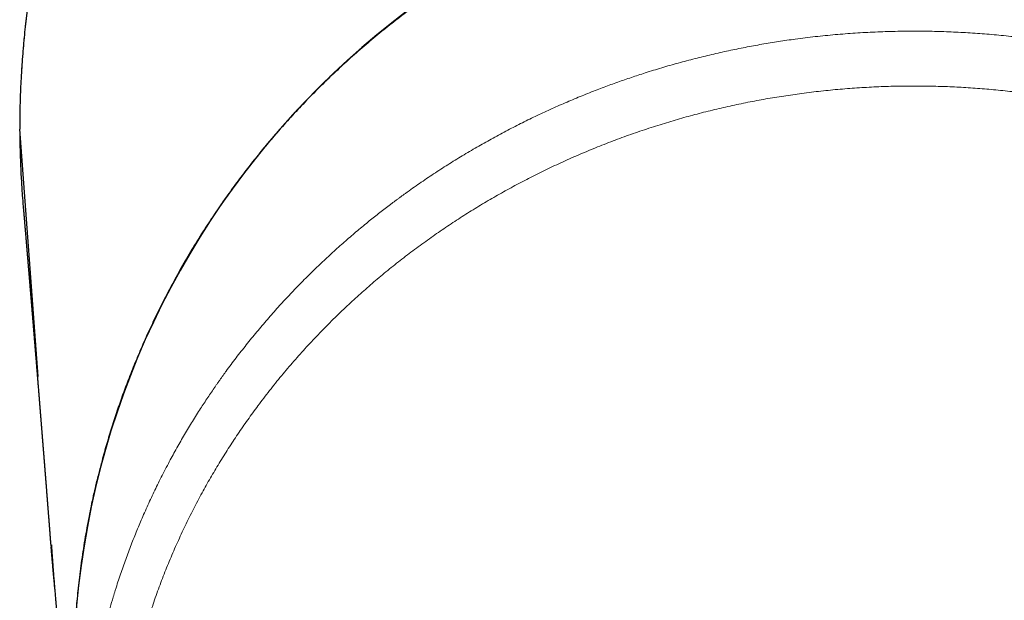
# Model space of a CAD drawing. Header units: millimetres. Extents: x 8 to 869, y 12 to 812.
# Tile 97 of 230: x 461 to 491, y 274 to 292. Entities that reach past the tile are written whole.
import ezdxf

# ---------------------------------------------------------------- set-up
doc = ezdxf.new("R2010")
doc.units = ezdxf.units.MM

msp = doc.modelspace()

# ---------------------------------------------------------------- linework, layer by layer
at = {"color": 7, "linetype": 'Continuous', "lineweight": 30}
for p, q in [((461.475, 288.595), (461.475, 288.595)), ((462.032, 281.161), (461.476, 288.595)), ((462.416, 276.072), (462.419, 276.036))]:
    msp.add_line(p, q, dxfattribs=at)
at = {"color": 252, "linetype": 'Continuous', "lineweight": 0}
msp.add_line((461.476, 288.595), (461.475, 288.595), dxfattribs=at)
at = {"color": 7, "linetype": 'Continuous', "lineweight": 30}
msp.add_arc((488.213, 272.068), 25.118, 96.9311, 183.3554, dxfattribs=at)
for points, knots in [([(515.297, 288.595), (515.297, 288.633), (515.298, 288.778), (515.295, 289.033), (515.288, 289.359), (515.278, 289.685), (515.263, 290.01), (515.245, 290.336), (515.224, 290.662), (515.198, 290.987), (515.169, 291.313), (515.136, 291.638), (515.1, 291.964), (515.059, 292.289), (515.015, 292.614), (514.968, 292.938), (514.916, 293.262), (514.861, 293.585), (514.803, 293.907), (514.74, 294.229), (514.674, 294.549), (514.604, 294.87), (514.531, 295.189), (514.454, 295.507), (514.373, 295.825), (514.289, 296.141), (514.201, 296.456), (514.11, 296.771), (514.015, 297.084), (513.917, 297.395), (513.815, 297.705), (513.71, 298.014), (513.601, 298.321), (513.489, 298.625), (513.373, 298.929), (513.255, 299.232), (513.132, 299.533), (513.006, 299.832), (512.877, 300.13), (512.745, 300.425), (512.61, 300.719), (512.471, 301.011), (512.329, 301.301), (512.183, 301.589), (512.035, 301.876), (511.883, 302.161), (511.728, 302.444), (511.569, 302.725), (511.407, 303.005), (511.242, 303.283), (511.074, 303.559), (510.902, 303.834), (510.726, 304.107), (510.548, 304.378), (510.367, 304.647), (510.183, 304.913), (509.996, 305.176), (509.806, 305.437), (509.613, 305.696), (509.417, 305.953), (509.218, 306.207), (509.017, 306.459), (508.813, 306.707), (508.607, 306.953), (508.399, 307.196), (508.188, 307.436), (507.974, 307.673), (507.757, 307.908), (507.538, 308.14), (507.316, 308.37), (507.092, 308.597), (506.865, 308.821), (506.636, 309.042), (506.403, 309.261), (506.169, 309.477), (505.931, 309.691), (505.692, 309.901), (505.45, 310.109), (505.206, 310.313), (504.96, 310.514), (504.711, 310.713), (504.46, 310.908), (504.208, 311.1), (503.952, 311.29), (503.695, 311.476), (503.437, 311.658), (503.176, 311.838), (502.913, 312.014), (502.648, 312.188), (502.38, 312.359), (502.111, 312.526), (501.839, 312.69), (501.567, 312.851), (501.293, 313.008), (501.018, 313.161), (500.741, 313.311), (500.462, 313.458), (500.181, 313.602), (499.899, 313.743), (499.615, 313.879), (499.331, 314.013), (499.045, 314.142), (498.758, 314.268), (498.47, 314.391), (498.18, 314.51), (497.889, 314.625), (497.597, 314.737), (497.304, 314.846), (497.01, 314.95), (496.714, 315.052), (496.416, 315.15), (496.118, 315.244), (495.818, 315.335), (495.517, 315.423), (495.214, 315.507), (494.91, 315.587), (494.606, 315.664), (494.302, 315.737), (493.998, 315.805), (493.693, 315.871), (493.386, 315.933), (493.078, 315.991), (492.77, 316.046), (492.461, 316.096), (492.153, 316.143), (491.845, 316.187), (491.537, 316.226), (491.228, 316.262), (490.919, 316.294), (490.608, 316.322), (490.297, 316.347), (489.986, 316.368), (489.675, 316.386), (489.364, 316.399), (489.053, 316.409), (488.742, 316.415), (488.43, 316.418), (488.119, 316.416), (487.807, 316.411), (487.495, 316.402), (487.184, 316.39), (486.873, 316.373), (486.562, 316.353), (486.251, 316.33), (485.94, 316.302), (485.629, 316.271), (485.318, 316.236), (485.008, 316.197), (484.699, 316.155), (484.391, 316.109), (484.083, 316.059), (483.776, 316.006), (483.469, 315.949), (483.162, 315.888), (482.857, 315.824), (482.552, 315.756), (482.249, 315.684), (481.947, 315.609), (481.646, 315.53), (481.345, 315.448), (481.044, 315.362), (480.744, 315.272), (480.446, 315.178), (480.148, 315.081), (479.852, 314.981), (479.556, 314.877), (479.262, 314.769), (478.968, 314.657), (478.676, 314.543), (478.386, 314.424), (478.097, 314.303), (477.809, 314.178), (477.522, 314.049), (477.237, 313.916), (476.952, 313.781), (476.67, 313.641), (476.389, 313.499), (476.109, 313.353), (475.832, 313.204), (475.556, 313.051), (475.282, 312.895), (475.009, 312.736), (474.738, 312.573), (474.469, 312.407), (474.202, 312.238), (473.937, 312.066), (473.674, 311.891), (473.414, 311.713), (473.155, 311.532), (472.899, 311.348), (472.645, 311.161), (472.392, 310.97), (472.142, 310.777), (471.894, 310.58), (471.648, 310.38), (471.403, 310.177), (471.161, 309.971), (470.921, 309.761), (470.682, 309.548), (470.446, 309.332), (470.212, 309.114), (469.982, 308.893), (469.755, 308.67), (469.529, 308.444), (469.306, 308.214), (469.085, 307.982), (468.867, 307.747), (468.651, 307.51), (468.439, 307.271), (468.23, 307.03), (468.025, 306.786), (467.821, 306.54), (467.62, 306.29), (467.421, 306.038), (467.225, 305.784), (467.032, 305.527), (466.842, 305.267), (466.655, 305.006), (466.471, 304.741), (466.289, 304.475), (466.111, 304.206), (465.935, 303.934), (465.762, 303.661), (465.593, 303.386), (465.426, 303.108), (465.263, 302.829), (465.103, 302.548), (464.947, 302.264), (464.793, 301.979), (464.642, 301.691), (464.495, 301.402), (464.351, 301.112), (464.211, 300.82), (464.074, 300.526), (463.94, 300.23), (463.81, 299.933), (463.683, 299.633), (463.559, 299.333), (463.439, 299.031), (463.323, 298.729), (463.21, 298.426), (463.101, 298.121), (462.994, 297.814), (462.891, 297.504), (462.791, 297.193), (462.695, 296.882), (462.603, 296.569), (462.514, 296.256), (462.429, 295.941), (462.347, 295.626), (462.269, 295.31), (462.195, 294.992), (462.124, 294.674), (462.057, 294.355), (461.994, 294.034), (461.934, 293.713), (461.877, 293.39), (461.825, 293.066), (461.775, 292.742), (461.73, 292.416), (461.688, 292.089), (461.65, 291.762), (461.615, 291.435), (461.585, 291.109), (461.558, 290.782), (461.535, 290.455), (461.515, 290.128), (461.5, 289.801), (461.488, 289.474), (461.48, 289.148), (461.475, 288.855), (461.475, 288.671), (461.475, 288.595)], [0, 0, 0, 0, 0.001292, 0.005086, 0.008875, 0.01267, 0.016464, 0.020258, 0.024054, 0.027851, 0.031651, 0.035454, 0.039262, 0.043074, 0.046891, 0.050706, 0.054517, 0.058327, 0.062136, 0.065945, 0.069754, 0.073564, 0.077375, 0.08119, 0.084996, 0.088801, 0.092608, 0.096414, 0.100219, 0.10402, 0.107817, 0.111609, 0.115394, 0.11917, 0.122943, 0.126731, 0.130512, 0.134288, 0.138058, 0.141824, 0.145586, 0.149345, 0.153102, 0.156857, 0.160612, 0.164367, 0.168122, 0.171879, 0.175637, 0.179398, 0.183163, 0.186932, 0.190705, 0.194485, 0.198257, 0.202007, 0.205762, 0.209521, 0.213279, 0.217036, 0.22079, 0.224537, 0.228276, 0.232005, 0.235721, 0.239444, 0.243163, 0.246878, 0.25059, 0.2543, 0.25801, 0.261718, 0.265427, 0.269136, 0.272847, 0.276562, 0.280273, 0.283979, 0.287681, 0.291381, 0.295078, 0.298774, 0.302469, 0.306164, 0.30986, 0.313538, 0.317212, 0.320896, 0.324585, 0.328278, 0.331971, 0.335661, 0.339344, 0.343018, 0.34668, 0.350326, 0.354007, 0.35768, 0.361346, 0.365006, 0.36866, 0.37231, 0.375955, 0.379597, 0.383236, 0.386874, 0.390511, 0.394147, 0.397784, 0.401422, 0.405062, 0.408704, 0.412349, 0.415999, 0.419653, 0.423313, 0.426974, 0.430585, 0.434209, 0.437844, 0.441484, 0.445128, 0.448771, 0.45241, 0.45604, 0.459659, 0.463263, 0.466869, 0.470501, 0.474129, 0.477755, 0.481378, 0.485, 0.488621, 0.492242, 0.495864, 0.499488, 0.503114, 0.50674, 0.510365, 0.513989, 0.517614, 0.521239, 0.524866, 0.528495, 0.532128, 0.535764, 0.539405, 0.543032, 0.546652, 0.550277, 0.553907, 0.557539, 0.561172, 0.564805, 0.568435, 0.57206, 0.57568, 0.579292, 0.582924, 0.586564, 0.590203, 0.593843, 0.597483, 0.601125, 0.604768, 0.608415, 0.612065, 0.61572, 0.619369, 0.623011, 0.626661, 0.630316, 0.633977, 0.63764, 0.641306, 0.644973, 0.648638, 0.652301, 0.655957, 0.659633, 0.663316, 0.666994, 0.670669, 0.674342, 0.678013, 0.681683, 0.685353, 0.689024, 0.692696, 0.696369, 0.700045, 0.703725, 0.707409, 0.711098, 0.714792, 0.718493, 0.722201, 0.725917, 0.729642, 0.733377, 0.737068, 0.740774, 0.74449, 0.748215, 0.751944, 0.755674, 0.759401, 0.763122, 0.766834, 0.770531, 0.774246, 0.77798, 0.781714, 0.785449, 0.789186, 0.792925, 0.796668, 0.800415, 0.804166, 0.807923, 0.811685, 0.815446, 0.819206, 0.822967, 0.826729, 0.830493, 0.83426, 0.838029, 0.841803, 0.845582, 0.849349, 0.85311, 0.856881, 0.860658, 0.864439, 0.868221, 0.872001, 0.875776, 0.879543, 0.8833, 0.887051, 0.890853, 0.894651, 0.898445, 0.902237, 0.906027, 0.909815, 0.913603, 0.917392, 0.921181, 0.924971, 0.928764, 0.932559, 0.936358, 0.940162, 0.943971, 0.947785, 0.951606, 0.955435, 0.959272, 0.963111, 0.966922, 0.970733, 0.974545, 0.978355, 0.982165, 0.985972, 0.989776, 0.993577, 0.997374, 1, 1, 1, 1]), ([(485.182, 297.003), (485.123, 296.996), (484.871, 296.966), (484.429, 296.899), (483.855, 296.803), (483.279, 296.692), (482.702, 296.568), (482.124, 296.428), (481.548, 296.275), (480.975, 296.109), (480.409, 295.93), (479.849, 295.738), (479.297, 295.535), (478.749, 295.319), (478.203, 295.088), (477.657, 294.843), (477.114, 294.583), (476.576, 294.31), (476.045, 294.024), (475.522, 293.727), (475.01, 293.419), (474.507, 293.1), (474.011, 292.77), (473.519, 292.424), (473.031, 292.064), (472.547, 291.689), (472.07, 291.3), (471.602, 290.899), (471.144, 290.487), (470.698, 290.065), (470.263, 289.634), (469.838, 289.19), (469.443, 288.758), (469.077, 288.339), (468.739, 287.935), (468.409, 287.522), (468.086, 287.102), (467.772, 286.674), (467.447, 286.211), (467.115, 285.714), (466.777, 285.179), (466.452, 284.634), (466.155, 284.108), (465.886, 283.601), (465.641, 283.116), (465.406, 282.624), (465.181, 282.126), (464.967, 281.622), (464.767, 281.121), (464.581, 280.624), (464.408, 280.132), (464.246, 279.636), (464.093, 279.134), (463.942, 278.597), (463.794, 278.022), (463.654, 277.41), (463.546, 276.878), (463.464, 276.429), (463.404, 276.069), (463.35, 275.719), (463.303, 275.376), (463.262, 275.042), (463.226, 274.718), (463.195, 274.404), (463.169, 274.102), (463.148, 273.811), (463.131, 273.533), (463.117, 273.254), (463.106, 272.977), (463.098, 272.703), (463.093, 272.443), (463.091, 272.2), (463.091, 271.971), (463.094, 271.758), (463.097, 271.56), (463.102, 271.377), (463.108, 271.21), (463.114, 271.058), (463.12, 270.921), (463.126, 270.8), (463.132, 270.694), (463.136, 270.628), (463.138, 270.598)], [0, 0, 0, 0, 0.0047, 0.019957, 0.035238, 0.050541, 0.066146, 0.081774, 0.097427, 0.113103, 0.128802, 0.144244, 0.159709, 0.175197, 0.190707, 0.206523, 0.222363, 0.238226, 0.254113, 0.270024, 0.285674, 0.301346, 0.317041, 0.33277, 0.348847, 0.364987, 0.381191, 0.397458, 0.413788, 0.429888, 0.44605, 0.462272, 0.478555, 0.49242, 0.506328, 0.52028, 0.534277, 0.548317, 0.562401, 0.579057, 0.595773, 0.612551, 0.62939, 0.643726, 0.658105, 0.672529, 0.686997, 0.701508, 0.716064, 0.729828, 0.743631, 0.757473, 0.771355, 0.785275, 0.801862, 0.818504, 0.835201, 0.845066, 0.854772, 0.864177, 0.873279, 0.882255, 0.890917, 0.899265, 0.907298, 0.915016, 0.92242, 0.92951, 0.937184, 0.944453, 0.951315, 0.957771, 0.963821, 0.969465, 0.974703, 0.979534, 0.98396, 0.98798, 0.991593, 0.994801, 0.997603, 1, 1, 1, 1]), ([(461.477, 288.509), (461.477, 288.452), (461.479, 288.294), (461.482, 288.088), (461.487, 287.939), (461.488, 287.892)], [0, 0, 0, 0, 0.274368, 0.769124, 1, 1, 1, 1]), ([(461.489, 287.892), (461.492, 287.795), (461.499, 287.534), (461.52, 287.107), (461.548, 286.663), (461.572, 286.385), (461.581, 286.272)], [0, 0, 0, 0, 0.1777676, 0.4834632, 0.7899519, 1, 1, 1, 1]), ([(461.58, 286.272), (461.58, 286.271), (461.581, 286.263), (461.583, 286.246), (461.584, 286.224), (461.586, 286.203), (461.588, 286.184), (461.589, 286.167), (461.591, 286.152), (461.592, 286.139), (461.593, 286.127), (461.594, 286.117), (461.594, 286.107), (461.595, 286.099), (461.596, 286.084), (461.598, 286.062), (461.601, 286.03), (461.603, 286.002), (461.605, 285.978), (461.607, 285.959), (461.609, 285.938), (461.611, 285.915), (461.613, 285.891), (461.615, 285.863), (461.618, 285.833), (461.62, 285.801), (461.623, 285.768), (461.626, 285.736), (461.629, 285.704), (461.631, 285.674), (461.633, 285.646), (461.636, 285.619), (461.638, 285.592), (461.64, 285.563), (461.643, 285.533), (461.646, 285.501), (461.649, 285.465), (461.652, 285.427), (461.655, 285.388), (461.658, 285.353), (461.661, 285.321), (461.663, 285.293), (461.666, 285.265), (461.668, 285.235), (461.671, 285.205), (461.673, 285.173), (461.676, 285.141), (461.679, 285.109), (461.682, 285.076), (461.684, 285.041), (461.687, 285.005), (461.691, 284.968), (461.693, 284.935), (461.696, 284.908), (461.697, 284.887), (461.699, 284.866), (461.701, 284.847), (461.702, 284.829), (461.704, 284.811), (461.705, 284.793), (461.707, 284.776), (461.708, 284.76), (461.71, 284.743), (461.711, 284.723), (461.713, 284.701), (461.715, 284.679), (461.717, 284.656), (461.719, 284.633), (461.721, 284.609), (461.723, 284.584), (461.725, 284.557), (461.727, 284.529), (461.73, 284.5), (461.732, 284.47), (461.735, 284.44), (461.737, 284.413), (461.739, 284.389), (461.741, 284.369), (461.742, 284.351), (461.744, 284.334), (461.745, 284.32), (461.746, 284.307), (461.747, 284.295), (461.748, 284.283), (461.749, 284.27), (461.751, 284.254), (461.752, 284.236), (461.754, 284.215), (461.756, 284.193), (461.757, 284.171), (461.759, 284.147), (461.762, 284.12), (461.764, 284.091), (461.767, 284.062), (461.769, 284.036), (461.771, 284.012), (461.773, 283.989), (461.775, 283.966), (461.776, 283.945), (461.779, 283.917), (461.782, 283.882), (461.785, 283.84), (461.789, 283.797), (461.792, 283.753), (461.796, 283.708), (461.8, 283.66), (461.803, 283.621), (461.806, 283.591), (461.807, 283.571), (461.809, 283.552), (461.811, 283.534), (461.812, 283.518), (461.813, 283.502), (461.815, 283.486), (461.816, 283.469), (461.818, 283.449), (461.819, 283.428), (461.821, 283.406), (461.823, 283.381), (461.826, 283.353), (461.828, 283.321), (461.831, 283.29), (461.833, 283.258), (461.836, 283.227), (461.838, 283.198), (461.841, 283.171), (461.844, 283.135), (461.847, 283.09), (461.852, 283.035), (461.856, 282.987), (461.859, 282.945), (461.862, 282.91), (461.865, 282.874), (461.868, 282.836), (461.871, 282.804), (461.873, 282.778), (461.875, 282.759), (461.876, 282.741), (461.877, 282.727), (461.878, 282.715), (461.879, 282.706), (461.88, 282.698), (461.881, 282.69), (461.881, 282.68), (461.882, 282.67), (461.883, 282.659), (461.884, 282.646), (461.885, 282.632), (461.886, 282.618), (461.888, 282.602), (461.889, 282.585), (461.891, 282.565), (461.893, 282.541), (461.895, 282.515), (461.897, 282.49), (461.899, 282.466), (461.901, 282.444), (461.902, 282.424), (461.904, 282.405), (461.905, 282.387), (461.907, 282.371), (461.908, 282.356), (461.909, 282.341), (461.912, 282.312), (461.915, 282.268), (461.919, 282.221), (461.922, 282.186), (461.924, 282.162), (461.926, 282.138), (461.928, 282.114), (461.93, 282.089), (461.932, 282.065), (461.934, 282.039), (461.936, 282.015), (461.938, 281.994), (461.939, 281.975), (461.941, 281.957), (461.942, 281.938), (461.944, 281.919), (461.945, 281.9), (461.947, 281.883), (461.948, 281.867), (461.949, 281.852), (461.95, 281.839), (461.952, 281.826), (461.953, 281.813), (461.954, 281.797), (461.955, 281.778), (461.957, 281.758), (461.959, 281.736), (461.961, 281.714), (461.962, 281.692), (461.965, 281.665), (461.967, 281.634), (461.97, 281.597), (461.973, 281.565), (461.975, 281.538), (461.977, 281.517), (461.979, 281.496), (461.98, 281.475), (461.982, 281.456), (461.983, 281.439), (461.984, 281.424), (461.985, 281.411), (461.986, 281.401), (461.987, 281.391), (461.988, 281.38), (461.989, 281.368), (461.99, 281.355), (461.991, 281.341), (461.992, 281.325), (461.994, 281.306), (461.996, 281.286), (461.997, 281.266), (461.999, 281.246), (462.001, 281.225), (462.002, 281.205), (462.004, 281.183), (462.006, 281.159), (462.008, 281.134), (462.01, 281.111), (462.012, 281.09), (462.013, 281.071), (462.015, 281.054), (462.016, 281.037), (462.017, 281.02), (462.019, 281.004), (462.02, 280.987), (462.021, 280.97), (462.024, 280.941), (462.027, 280.899), (462.032, 280.842), (462.037, 280.781), (462.042, 280.717), (462.046, 280.668), (462.049, 280.634), (462.05, 280.614), (462.052, 280.593), (462.054, 280.57), (462.056, 280.546), (462.058, 280.523), (462.059, 280.501), (462.061, 280.48), (462.063, 280.459), (462.065, 280.437), (462.066, 280.416), (462.068, 280.396), (462.069, 280.379), (462.071, 280.363), (462.072, 280.349), (462.073, 280.336), (462.074, 280.324), (462.075, 280.314), (462.075, 280.302), (462.077, 280.288), (462.078, 280.271), (462.079, 280.254), (462.081, 280.235), (462.082, 280.215), (462.084, 280.196), (462.086, 280.176), (462.087, 280.156), (462.089, 280.137), (462.09, 280.119), (462.092, 280.1), (462.093, 280.079), (462.095, 280.057), (462.097, 280.034), (462.099, 280.01), (462.101, 279.985), (462.103, 279.96), (462.105, 279.935), (462.107, 279.912), (462.109, 279.889), (462.11, 279.867), (462.112, 279.843), (462.115, 279.815), (462.117, 279.785), (462.12, 279.753), (462.122, 279.721), (462.125, 279.69), (462.127, 279.66), (462.129, 279.631), (462.132, 279.601), (462.134, 279.57), (462.137, 279.537), (462.14, 279.504), (462.142, 279.471), (462.145, 279.44), (462.147, 279.411), (462.149, 279.382), (462.152, 279.354), (462.154, 279.325), (462.156, 279.296), (462.159, 279.267), (462.161, 279.239), (462.163, 279.211), (462.165, 279.184), (462.167, 279.159), (462.169, 279.135), (462.171, 279.112), (462.173, 279.09), (462.174, 279.068), (462.176, 279.045), (462.178, 279.022), (462.18, 278.997), (462.182, 278.972), (462.184, 278.949), (462.186, 278.927), (462.187, 278.906), (462.189, 278.885), (462.191, 278.863), (462.192, 278.843), (462.194, 278.824), (462.195, 278.807), (462.197, 278.79), (462.198, 278.771), (462.2, 278.753), (462.201, 278.735), (462.202, 278.717), (462.204, 278.7), (462.205, 278.684), (462.206, 278.672), (462.207, 278.662), (462.208, 278.653), (462.208, 278.644), (462.209, 278.635), (462.21, 278.624), (462.211, 278.612), (462.212, 278.599), (462.213, 278.585), (462.214, 278.571), (462.215, 278.556), (462.217, 278.536), (462.219, 278.512), (462.221, 278.485), (462.223, 278.46), (462.225, 278.435), (462.227, 278.412), (462.228, 278.391), (462.23, 278.37), (462.231, 278.351), (462.233, 278.331), (462.235, 278.312), (462.236, 278.292), (462.238, 278.273), (462.239, 278.255), (462.24, 278.238), (462.242, 278.222), (462.243, 278.206), (462.244, 278.192), (462.245, 278.181), (462.246, 278.17), (462.247, 278.161), (462.247, 278.151), (462.248, 278.139), (462.249, 278.126), (462.25, 278.113), (462.251, 278.098), (462.253, 278.081), (462.254, 278.063), (462.256, 278.043), (462.257, 278.024), (462.259, 278.006), (462.26, 277.989), (462.261, 277.973), (462.263, 277.958), (462.264, 277.945), (462.265, 277.932), (462.266, 277.92), (462.267, 277.902), (462.269, 277.877), (462.271, 277.846), (462.274, 277.814), (462.277, 277.78), (462.279, 277.743), (462.283, 277.701), (462.286, 277.654), (462.289, 277.616), (462.292, 277.588), (462.293, 277.569), (462.295, 277.55), (462.296, 277.529), (462.298, 277.508), (462.3, 277.488), (462.301, 277.468), (462.302, 277.451), (462.304, 277.435), (462.305, 277.421), (462.306, 277.407), (462.307, 277.392), (462.308, 277.377), (462.31, 277.36), (462.311, 277.342), (462.312, 277.324), (462.314, 277.304), (462.316, 277.282), (462.317, 277.258), (462.319, 277.233), (462.321, 277.208), (462.323, 277.183), (462.325, 277.157), (462.328, 277.13), (462.33, 277.102), (462.332, 277.074), (462.335, 277.038), (462.338, 276.995), (462.341, 276.955), (462.343, 276.925), (462.345, 276.905), (462.347, 276.885), (462.348, 276.864), (462.35, 276.843), (462.351, 276.824), (462.353, 276.804), (462.354, 276.785), (462.356, 276.765), (462.358, 276.745), (462.359, 276.725), (462.361, 276.706), (462.362, 276.688), (462.363, 276.669), (462.365, 276.651), (462.366, 276.633), (462.368, 276.614), (462.37, 276.586), (462.373, 276.549), (462.376, 276.513), (462.378, 276.486), (462.379, 276.468), (462.38, 276.45), (462.382, 276.431), (462.383, 276.412), (462.385, 276.392), (462.386, 276.375), (462.387, 276.36), (462.388, 276.346), (462.389, 276.334), (462.39, 276.322), (462.391, 276.311), (462.392, 276.299), (462.393, 276.285), (462.395, 276.268), (462.396, 276.248), (462.397, 276.23), (462.399, 276.214), (462.4, 276.199), (462.401, 276.183), (462.402, 276.165), (462.404, 276.144), (462.406, 276.121), (462.408, 276.096), (462.409, 276.079), (462.41, 276.071)], [0, 0, 0, 0, 0.000182, 0.002505, 0.004671, 0.006681, 0.008535, 0.010232, 0.011622, 0.012886, 0.014025, 0.015037, 0.015922, 0.016682, 0.017355, 0.020256, 0.023337, 0.026598, 0.028316, 0.030184, 0.032212, 0.034402, 0.036752, 0.039263, 0.042368, 0.045507, 0.048676, 0.05185, 0.054935, 0.057847, 0.060584, 0.063149, 0.06554, 0.068501, 0.071408, 0.074263, 0.078003, 0.081705, 0.085445, 0.089197, 0.091901, 0.094591, 0.097347, 0.100198, 0.103146, 0.106189, 0.109358, 0.112417, 0.115626, 0.118984, 0.122491, 0.126112, 0.12982, 0.131936, 0.134038, 0.136029, 0.137904, 0.139664, 0.141309, 0.143098, 0.144728, 0.146239, 0.147744, 0.149889, 0.15203, 0.154168, 0.156302, 0.158508, 0.160875, 0.163378, 0.166014, 0.168749, 0.171553, 0.174425, 0.177366, 0.180359, 0.182365, 0.184246, 0.186001, 0.187632, 0.189137, 0.190233, 0.191346, 0.19255, 0.193842, 0.195225, 0.197113, 0.199147, 0.201258, 0.203388, 0.205536, 0.208377, 0.21125, 0.214125, 0.216591, 0.218949, 0.221199, 0.223341, 0.225383, 0.227418, 0.231445, 0.235555, 0.239747, 0.244021, 0.248419, 0.252994, 0.257745, 0.259829, 0.261796, 0.263647, 0.265382, 0.267, 0.268502, 0.269951, 0.271677, 0.273553, 0.275577, 0.277751, 0.280021, 0.282995, 0.286024, 0.28911, 0.292236, 0.295245, 0.298094, 0.300784, 0.303314, 0.308517, 0.31386, 0.319344, 0.322703, 0.326136, 0.329677, 0.333327, 0.337082, 0.339073, 0.340924, 0.342636, 0.344209, 0.345127, 0.345989, 0.346796, 0.347582, 0.348465, 0.34947, 0.350586, 0.351814, 0.353153, 0.354603, 0.356164, 0.357831, 0.359509, 0.362105, 0.364651, 0.367146, 0.369576, 0.371633, 0.373579, 0.375412, 0.377133, 0.378743, 0.38024, 0.381644, 0.383042, 0.388706, 0.39448, 0.396774, 0.39908, 0.401408, 0.403845, 0.406164, 0.408589, 0.411126, 0.413791, 0.415532, 0.417324, 0.419166, 0.421053, 0.422864, 0.424737, 0.426455, 0.428018, 0.429426, 0.430683, 0.431932, 0.433246, 0.434624, 0.436562, 0.438614, 0.440739, 0.442885, 0.445052, 0.44724, 0.450727, 0.454317, 0.458024, 0.460094, 0.462199, 0.464305, 0.466296, 0.468161, 0.4699, 0.471513, 0.47255, 0.473526, 0.474485, 0.475548, 0.476721, 0.478005, 0.4794, 0.480906, 0.482762, 0.484753, 0.486764, 0.488763, 0.49075, 0.492724, 0.494687, 0.497288, 0.499723, 0.50199, 0.504091, 0.505903, 0.507571, 0.50919, 0.510817, 0.512452, 0.514096, 0.515748, 0.517408, 0.522678, 0.528009, 0.534324, 0.540587, 0.546852, 0.54867, 0.550623, 0.55271, 0.554933, 0.55729, 0.559783, 0.561803, 0.56385, 0.565923, 0.568023, 0.570148, 0.5722, 0.57383, 0.575341, 0.576734, 0.578008, 0.579164, 0.580201, 0.581193, 0.582671, 0.584283, 0.58603, 0.58791, 0.589771, 0.591745, 0.59372, 0.59563, 0.597475, 0.599256, 0.600971, 0.603223, 0.605405, 0.607659, 0.609992, 0.612456, 0.614974, 0.617403, 0.619726, 0.621941, 0.624085, 0.626217, 0.629186, 0.632165, 0.635249, 0.638446, 0.641756, 0.644442, 0.647252, 0.650197, 0.653274, 0.656485, 0.65986, 0.66312, 0.666169, 0.669019, 0.671823, 0.674634, 0.677453, 0.68028, 0.683207, 0.686032, 0.688754, 0.691373, 0.69389, 0.696358, 0.698484, 0.700619, 0.702771, 0.705014, 0.707364, 0.70982, 0.712337, 0.714579, 0.716751, 0.718854, 0.720893, 0.722991, 0.725197, 0.726835, 0.728527, 0.730275, 0.732077, 0.733902, 0.73562, 0.737494, 0.739203, 0.740746, 0.742126, 0.742954, 0.743729, 0.744592, 0.745569, 0.746658, 0.74786, 0.749098, 0.750435, 0.751874, 0.753409, 0.754948, 0.757755, 0.760422, 0.762948, 0.765334, 0.767611, 0.769797, 0.771774, 0.773669, 0.775563, 0.777538, 0.779595, 0.781352, 0.783151, 0.78487, 0.786479, 0.787977, 0.789366, 0.790645, 0.791478, 0.792397, 0.793426, 0.794564, 0.795811, 0.797167, 0.798632, 0.800171, 0.802179, 0.804126, 0.806013, 0.807839, 0.809567, 0.811173, 0.812574, 0.813867, 0.815068, 0.816285, 0.817534, 0.820493, 0.823599, 0.826797, 0.830082, 0.833457, 0.837996, 0.84264, 0.847384, 0.849142, 0.850995, 0.852943, 0.854985, 0.857121, 0.859242, 0.861097, 0.862812, 0.864387, 0.865821, 0.867115, 0.868593, 0.870124, 0.871765, 0.873515, 0.875376, 0.877343, 0.879301, 0.88193, 0.884427, 0.88682, 0.889304, 0.89192, 0.894617, 0.897383, 0.900167, 0.902967, 0.908061, 0.913046, 0.91497, 0.916906, 0.918977, 0.921198, 0.923081, 0.925061, 0.927064, 0.928963, 0.930757, 0.932946, 0.934952, 0.936777, 0.938633, 0.940415, 0.942225, 0.944062, 0.945927, 0.947819, 0.952373, 0.956979, 0.958667, 0.960411, 0.962222, 0.964101, 0.966047, 0.968025, 0.9699, 0.971289, 0.972605, 0.973848, 0.975017, 0.976124, 0.977293, 0.978556, 0.980349, 0.982305, 0.984423, 0.985753, 0.987198, 0.988769, 0.990468, 0.992656, 0.995025, 0.997573, 1, 1, 1, 1]), ([(462.428, 276.096), (462.429, 276.08), (462.431, 276.052), (462.433, 276.016), (462.435, 275.988), (462.437, 275.962), (462.439, 275.933), (462.441, 275.894), (462.444, 275.85), (462.447, 275.808), (462.45, 275.772), (462.452, 275.733), (462.456, 275.687), (462.459, 275.634), (462.463, 275.579), (462.468, 275.52), (462.472, 275.462), (462.476, 275.401), (462.481, 275.34), (462.486, 275.279), (462.491, 275.213), (462.499, 275.107), (462.511, 274.961), (462.526, 274.775), (462.539, 274.624), (462.549, 274.509), (462.555, 274.432), (462.56, 274.376), (462.564, 274.338), (462.566, 274.316), (462.568, 274.293), (462.57, 274.266), (462.573, 274.23), (462.578, 274.183), (462.581, 274.148), (462.583, 274.128)], [0, 0, 0, 0, 0.023628, 0.042173, 0.05557, 0.066787, 0.081345, 0.099399, 0.126976, 0.14685, 0.163792, 0.182207, 0.205362, 0.233963, 0.262837, 0.289968, 0.322297, 0.352391, 0.382932, 0.414173, 0.446797, 0.482272, 0.5766, 0.669989, 0.764423, 0.806922, 0.84553, 0.880849, 0.892512, 0.90398, 0.915253, 0.927564, 0.945599, 0.969768, 1, 1, 1, 1]), ([(462.412, 276.036), (462.414, 276.016), (462.417, 275.978), (462.421, 275.924), (462.425, 275.881), (462.428, 275.848), (462.43, 275.821), (462.432, 275.795), (462.434, 275.771), (462.436, 275.749), (462.438, 275.728), (462.44, 275.711), (462.441, 275.699), (462.442, 275.689), (462.443, 275.679), (462.444, 275.667), (462.445, 275.65), (462.447, 275.629), (462.449, 275.61), (462.45, 275.595), (462.452, 275.575), (462.454, 275.547), (462.457, 275.513), (462.461, 275.474), (462.465, 275.429), (462.469, 275.378), (462.474, 275.322), (462.479, 275.267), (462.484, 275.215), (462.488, 275.168), (462.492, 275.123), (462.496, 275.08), (462.501, 275.035), (462.505, 274.988), (462.51, 274.938), (462.515, 274.886), (462.519, 274.836), (462.525, 274.776), (462.529, 274.732), (462.532, 274.705)], [0, 0, 0, 0, 0.0422237, 0.0807301, 0.1147656, 0.1370216, 0.1558059, 0.1717899, 0.1866068, 0.2020244, 0.217821, 0.2333577, 0.2542888, 0.2784075, 0.3017666, 0.3230557, 0.3555988, 0.3875403, 0.4016839, 0.4148703, 0.4303374, 0.4492636, 0.4780036, 0.5048335, 0.5295573, 0.566392, 0.603967, 0.6369741, 0.6718076, 0.7047961, 0.7282555, 0.7570972, 0.7882679, 0.8143965, 0.8490818, 0.8841744, 0.9160495, 0.9461395, 1, 1, 1, 1])]:
    msp.add_open_spline(points, degree=3, knots=knots, dxfattribs=at)
at = {"color": 252, "linetype": 'Continuous', "lineweight": 0}
for points, knots in [([(515.297, 288.595), (515.297, 288.695), (515.296, 288.958), (515.288, 289.384), (515.27, 289.874), (515.242, 290.401), (515.201, 290.965), (515.145, 291.567), (515.076, 292.167), (514.995, 292.766), (514.899, 293.374), (514.788, 293.991), (514.661, 294.617), (514.52, 295.241), (514.365, 295.86), (514.205, 296.448), (514.04, 297.002), (513.875, 297.525), (513.688, 298.078), (513.477, 298.659), (513.241, 299.267), (512.991, 299.87), (512.726, 300.466), (512.45, 301.053), (512.161, 301.631), (511.861, 302.2), (511.548, 302.761), (511.222, 303.316), (510.885, 303.859), (510.538, 304.392), (510.18, 304.915), (509.811, 305.429), (509.43, 305.934), (509.036, 306.433), (508.629, 306.925), (508.209, 307.41), (507.777, 307.884), (507.335, 308.349), (506.884, 308.8), (506.424, 309.239), (505.957, 309.665), (505.48, 310.08), (504.994, 310.484), (504.5, 310.874), (504.001, 311.251), (503.495, 311.614), (502.981, 311.966), (502.459, 312.305), (501.92, 312.639), (501.363, 312.965), (500.788, 313.282), (500.206, 313.586), (499.616, 313.875), (499.02, 314.149), (498.418, 314.408), (497.81, 314.651), (497.196, 314.88), (496.577, 315.093), (495.995, 315.277), (495.45, 315.436), (494.944, 315.573), (494.436, 315.7), (493.925, 315.817), (493.386, 315.928), (492.821, 316.032), (492.227, 316.128), (491.632, 316.209), (491.035, 316.277), (490.439, 316.331), (489.845, 316.372), (489.253, 316.398), (488.66, 316.411), (488.067, 316.411), (487.476, 316.397), (486.887, 316.369), (486.301, 316.329), (485.716, 316.275), (485.133, 316.208), (484.549, 316.128), (483.965, 316.035), (483.379, 315.927), (482.793, 315.805), (482.207, 315.669), (481.624, 315.52), (481.036, 315.355), (480.443, 315.173), (479.845, 314.974), (479.251, 314.761), (478.693, 314.545), (478.17, 314.329), (477.68, 314.115), (477.194, 313.892), (476.713, 313.658), (476.226, 313.41), (475.733, 313.145), (475.235, 312.864), (474.74, 312.57), (474.247, 312.263), (473.758, 311.943), (473.276, 311.613), (472.801, 311.272), (472.333, 310.921), (471.868, 310.556), (471.407, 310.176), (470.948, 309.782), (470.499, 309.378), (470.058, 308.964), (469.627, 308.54), (469.233, 308.136), (468.875, 307.753), (468.55, 307.393), (468.208, 307), (467.85, 306.573), (467.478, 306.109), (467.117, 305.638), (466.766, 305.159), (466.421, 304.667), (466.082, 304.16), (465.749, 303.64), (465.429, 303.112), (465.12, 302.577), (464.838, 302.062), (464.58, 301.569), (464.345, 301.098), (464.128, 300.641), (463.927, 300.198), (463.741, 299.77), (463.551, 299.313), (463.359, 298.826), (463.167, 298.308), (462.985, 297.787), (462.813, 297.263), (462.641, 296.7), (462.47, 296.097), (462.304, 295.455), (462.153, 294.809), (462.019, 294.166), (461.9, 293.527), (461.796, 292.893), (461.707, 292.256), (461.638, 291.663), (461.585, 291.116), (461.545, 290.613), (461.514, 290.11), (461.491, 289.605), (461.478, 289.1), (461.476, 288.763), (461.475, 288.595)], [0, 0, 0, 0, 0.00349, 0.009184, 0.014878, 0.020571, 0.027598, 0.034627, 0.041657, 0.048687, 0.055714, 0.063142, 0.070573, 0.078005, 0.085436, 0.092864, 0.099246, 0.105629, 0.112011, 0.119598, 0.127187, 0.134778, 0.142368, 0.149955, 0.15743, 0.164909, 0.172388, 0.179867, 0.187342, 0.194702, 0.202065, 0.209429, 0.216792, 0.224152, 0.231611, 0.239072, 0.246535, 0.253997, 0.261455, 0.268806, 0.276161, 0.283516, 0.29087, 0.298222, 0.305462, 0.312705, 0.319949, 0.327192, 0.334432, 0.342074, 0.349716, 0.357349, 0.364984, 0.37262, 0.380253, 0.387863, 0.395475, 0.403088, 0.410698, 0.416794, 0.422891, 0.428989, 0.435087, 0.441182, 0.448169, 0.455159, 0.462149, 0.469138, 0.476125, 0.483021, 0.489919, 0.496819, 0.503717, 0.510613, 0.517442, 0.524274, 0.531107, 0.537939, 0.544768, 0.551672, 0.558576, 0.565568, 0.572563, 0.579558, 0.58655, 0.593881, 0.601215, 0.608548, 0.615879, 0.622094, 0.628312, 0.63453, 0.640747, 0.646963, 0.653615, 0.660269, 0.666921, 0.673718, 0.680518, 0.68732, 0.694121, 0.700921, 0.707718, 0.714745, 0.721776, 0.728809, 0.735841, 0.742872, 0.749899, 0.755539, 0.761179, 0.766819, 0.773723, 0.78063, 0.787537, 0.794444, 0.801348, 0.808529, 0.815712, 0.822896, 0.830079, 0.83726, 0.843378, 0.849497, 0.855615, 0.861046, 0.866477, 0.871908, 0.878324, 0.884743, 0.891162, 0.89758, 0.903997, 0.911713, 0.91943, 0.927148, 0.934864, 0.942342, 0.949822, 0.957302, 0.96478, 0.970642, 0.976504, 0.982366, 0.988244, 0.994122, 1, 1, 1, 1]), ([(463.379, 266.772), (463.376, 266.807), (463.369, 266.91), (463.361, 267.083), (463.354, 267.24), (463.35, 267.347), (463.348, 267.403), (463.346, 267.459), (463.345, 267.516), (463.343, 267.573), (463.34, 267.709), (463.336, 267.921), (463.335, 268.205), (463.338, 268.478), (463.344, 268.741), (463.353, 268.993), (463.363, 269.231), (463.376, 269.454), (463.389, 269.662), (463.404, 269.861), (463.42, 270.051), (463.437, 270.232), (463.454, 270.403), (463.472, 270.564), (463.489, 270.716), (463.507, 270.859), (463.52, 270.965), (463.53, 271.035), (463.535, 271.074), (463.54, 271.113), (463.545, 271.15), (463.551, 271.191), (463.558, 271.243), (463.582, 271.408), (463.625, 271.684), (463.69, 272.06), (463.761, 272.431), (463.837, 272.792), (463.916, 273.145), (464.002, 273.499), (464.095, 273.853), (464.19, 274.195), (464.258, 274.427), (464.297, 274.554), (464.309, 274.593), (464.321, 274.632), (464.333, 274.67), (464.345, 274.709), (464.401, 274.888), (464.505, 275.205), (464.663, 275.655), (464.828, 276.095), (464.999, 276.524), (465.151, 276.883), (465.28, 277.175), (465.383, 277.403), (465.488, 277.627), (465.594, 277.848), (465.705, 278.073), (465.823, 278.304), (465.979, 278.602), (466.172, 278.956), (466.404, 279.362), (466.642, 279.76), (466.876, 280.133), (467.104, 280.484), (467.269, 280.728), (467.378, 280.885), (467.428, 280.958), (467.479, 281.03), (467.53, 281.101), (467.581, 281.173), (467.632, 281.244), (467.765, 281.427), (467.982, 281.718), (468.29, 282.113), (468.604, 282.499), (468.925, 282.877), (469.249, 283.244), (469.577, 283.6), (469.909, 283.945), (470.245, 284.282), (470.586, 284.61), (470.932, 284.93), (471.281, 285.241), (471.635, 285.544), (471.977, 285.826), (472.309, 286.09), (472.546, 286.273), (472.702, 286.39), (472.774, 286.444), (472.846, 286.497), (472.918, 286.551), (472.991, 286.603), (473.063, 286.656), (473.25, 286.791), (473.554, 287.004), (473.979, 287.29), (474.409, 287.566), (474.843, 287.833), (475.279, 288.089), (475.716, 288.334), (476.155, 288.569), (476.596, 288.794), (477.041, 289.011), (477.489, 289.218), (477.939, 289.416), (478.392, 289.605), (478.764, 289.753), (479.053, 289.863), (479.259, 289.939), (479.464, 290.013), (479.671, 290.086), (479.877, 290.156), (480.084, 290.225), (480.387, 290.323), (480.787, 290.447), (481.287, 290.59), (481.79, 290.724), (482.294, 290.847), (482.798, 290.96), (483.3, 291.062), (483.801, 291.155), (484.304, 291.237), (484.839, 291.315), (485.408, 291.385), (486.009, 291.445), (486.611, 291.492), (487.214, 291.525), (487.816, 291.545), (488.409, 291.551), (488.993, 291.544), (489.567, 291.525), (490.143, 291.493), (490.717, 291.449), (491.292, 291.393), (491.865, 291.324), (492.438, 291.242), (492.986, 291.152), (493.51, 291.055), (494.009, 290.953), (494.507, 290.84), (494.911, 290.741), (495.224, 290.66), (495.445, 290.6), (495.666, 290.538), (495.886, 290.475), (496.106, 290.409), (496.325, 290.342), (496.646, 290.24), (497.068, 290.099), (497.587, 289.914), (498.105, 289.716), (498.619, 289.508), (499.131, 289.287), (499.639, 289.055), (500.144, 288.811), (500.624, 288.566), (501.08, 288.321), (501.514, 288.077), (501.943, 287.825), (502.351, 287.573), (502.739, 287.325), (503.01, 287.144), (503.186, 287.024), (503.268, 286.968), (503.35, 286.911), (503.431, 286.854), (503.512, 286.797), (503.593, 286.74), (503.787, 286.601), (504.091, 286.377), (504.502, 286.061), (504.909, 285.734), (505.312, 285.396), (505.71, 285.048), (506.103, 284.689), (506.49, 284.318), (506.856, 283.953), (507.201, 283.593), (507.527, 283.24), (507.846, 282.879), (508.148, 282.524), (508.431, 282.177), (508.629, 281.926), (508.755, 281.761), (508.814, 281.684), (508.873, 281.606), (508.931, 281.528), (508.989, 281.45), (509.047, 281.372), (509.174, 281.198), (509.367, 280.927), (509.623, 280.553), (509.874, 280.17), (510.12, 279.778), (510.324, 279.436), (510.491, 279.149), (510.621, 278.917), (510.749, 278.683), (510.876, 278.445), (510.997, 278.211), (511.112, 277.983), (511.248, 277.704), (511.407, 277.366), (511.588, 276.963), (511.763, 276.55), (511.925, 276.144), (512.076, 275.747), (512.209, 275.374), (512.297, 275.113), (512.345, 274.966), (512.36, 274.92), (512.375, 274.874), (512.39, 274.827), (512.405, 274.781), (512.451, 274.635), (512.527, 274.385), (512.63, 274.027), (512.73, 273.657), (512.825, 273.275), (512.908, 272.918), (512.979, 272.587), (513.04, 272.285), (513.103, 271.942), (513.155, 271.638), (513.187, 271.429), (513.198, 271.352), (513.201, 271.331), (513.204, 271.31), (513.208, 271.289), (513.211, 271.268), (513.214, 271.246), (513.222, 271.187), (513.236, 271.087), (513.256, 270.94), (513.276, 270.782), (513.296, 270.611), (513.316, 270.429), (513.335, 270.236), (513.354, 270.032), (513.372, 269.817), (513.388, 269.59), (513.403, 269.351), (513.416, 269.1), (513.426, 268.837), (513.433, 268.574), (513.436, 268.312), (513.437, 268.118), (513.436, 267.985), (513.436, 267.914), (513.435, 267.844), (513.434, 267.772), (513.432, 267.7), (513.429, 267.546), (513.422, 267.314), (513.409, 267.024), (513.398, 266.839), (513.393, 266.756)], [0, 0, 0, 0, 0.001409, 0.004198, 0.007047, 0.007804, 0.008565, 0.009329, 0.010098, 0.010872, 0.011649, 0.015643, 0.019494, 0.023202, 0.026768, 0.030191, 0.033472, 0.036434, 0.03927, 0.041978, 0.04456, 0.047015, 0.049344, 0.051545, 0.05362, 0.055569, 0.05739, 0.057936, 0.05847, 0.058991, 0.0595, 0.059996, 0.060677, 0.061626, 0.066784, 0.071999, 0.077099, 0.082083, 0.086952, 0.091706, 0.096803, 0.10176, 0.106007, 0.106555, 0.107101, 0.107646, 0.108188, 0.108729, 0.109268, 0.115756, 0.122135, 0.128407, 0.134571, 0.140626, 0.143978, 0.147295, 0.150578, 0.153828, 0.157043, 0.160531, 0.164122, 0.170346, 0.176497, 0.182572, 0.188574, 0.193794, 0.198956, 0.200107, 0.201255, 0.202401, 0.203543, 0.204683, 0.205819, 0.206953, 0.213474, 0.219943, 0.226358, 0.232722, 0.239033, 0.24518, 0.251277, 0.257324, 0.263322, 0.269269, 0.275167, 0.281016, 0.286815, 0.291878, 0.296903, 0.298026, 0.299147, 0.300266, 0.301383, 0.302498, 0.303611, 0.304723, 0.311086, 0.317416, 0.323715, 0.329982, 0.336218, 0.342312, 0.348377, 0.354412, 0.360419, 0.366396, 0.372345, 0.378266, 0.384159, 0.386796, 0.389428, 0.392053, 0.394674, 0.397289, 0.399898, 0.402502, 0.408717, 0.414918, 0.421107, 0.427284, 0.433449, 0.439493, 0.445526, 0.451549, 0.457563, 0.464709, 0.471843, 0.478965, 0.486075, 0.493175, 0.500265, 0.507033, 0.513811, 0.520599, 0.527398, 0.534207, 0.541029, 0.547862, 0.554709, 0.560744, 0.566791, 0.572849, 0.578918, 0.581647, 0.584378, 0.587112, 0.589848, 0.592587, 0.595328, 0.598072, 0.604658, 0.611278, 0.617934, 0.624626, 0.631354, 0.638119, 0.644921, 0.65176, 0.65781, 0.66389, 0.67, 0.676139, 0.681567, 0.687019, 0.688246, 0.689475, 0.690705, 0.691935, 0.693167, 0.694401, 0.695635, 0.702039, 0.708506, 0.715037, 0.72163, 0.728287, 0.735008, 0.741793, 0.748642, 0.754723, 0.760854, 0.767035, 0.773267, 0.778792, 0.784357, 0.785612, 0.786869, 0.788127, 0.789388, 0.79065, 0.791915, 0.793182, 0.799008, 0.80491, 0.810887, 0.816941, 0.82307, 0.826544, 0.830041, 0.833562, 0.837107, 0.840677, 0.844001, 0.847245, 0.853005, 0.85887, 0.86484, 0.870916, 0.87635, 0.881865, 0.886786, 0.887436, 0.888086, 0.888737, 0.889389, 0.890043, 0.890697, 0.895557, 0.900563, 0.905715, 0.911013, 0.916457, 0.920543, 0.924707, 0.92895, 0.934671, 0.937232, 0.937521, 0.93781, 0.9381, 0.93839, 0.938681, 0.938971, 0.939262, 0.941098, 0.943099, 0.945265, 0.947596, 0.950091, 0.952702, 0.955473, 0.958402, 0.96149, 0.964738, 0.968145, 0.97171, 0.975435, 0.978845, 0.982377, 0.983323, 0.984277, 0.98524, 0.986211, 0.98719, 0.988178, 0.992467, 0.996626, 1, 1, 1, 1]), ([(473.856, 249.707), (473.771, 249.767), (473.543, 249.928), (473.181, 250.199), (472.769, 250.519), (472.365, 250.848), (471.971, 251.184), (471.586, 251.526), (471.211, 251.875), (470.841, 252.235), (470.475, 252.607), (470.113, 252.992), (469.763, 253.384), (469.422, 253.782), (469.092, 254.186), (468.762, 254.609), (468.434, 255.052), (468.109, 255.515), (467.796, 255.986), (467.495, 256.465), (467.207, 256.951), (466.932, 257.443), (466.679, 257.925), (466.445, 258.398), (466.23, 258.859), (466.027, 259.323), (465.836, 259.79), (465.657, 260.26), (465.483, 260.747), (465.318, 261.252), (465.161, 261.774), (465.019, 262.3), (464.889, 262.829), (464.774, 263.362), (464.672, 263.898), (464.587, 264.423), (464.517, 264.934), (464.46, 265.431), (464.416, 265.929), (464.384, 266.426), (464.363, 266.923), (464.355, 267.434), (464.359, 267.959), (464.377, 268.499), (464.409, 269.038), (464.455, 269.577), (464.516, 270.115), (464.59, 270.652), (464.676, 271.174), (464.773, 271.68), (464.878, 272.171), (464.996, 272.661), (465.126, 273.149), (465.267, 273.633), (465.425, 274.128), (465.599, 274.634), (465.792, 275.15), (465.999, 275.661), (466.219, 276.167), (466.452, 276.669), (466.7, 277.167), (466.953, 277.646), (467.212, 278.107), (467.475, 278.551), (467.75, 278.991), (468.036, 279.426), (468.334, 279.857), (468.651, 280.293), (468.989, 280.735), (469.349, 281.181), (469.721, 281.619), (470.104, 282.048), (470.5, 282.469), (470.908, 282.882), (471.316, 283.274), (471.723, 283.648), (472.129, 284.004), (472.546, 284.352), (472.973, 284.692), (473.41, 285.024), (473.848, 285.341), (474.287, 285.644), (474.726, 285.933), (475.171, 286.213), (475.624, 286.484), (476.083, 286.745), (476.549, 286.997), (477.022, 287.24), (477.51, 287.477), (478.013, 287.708), (478.531, 287.932), (479.057, 288.145), (479.591, 288.347), (480.13, 288.538), (480.665, 288.713), (481.195, 288.874), (481.72, 289.022), (482.248, 289.158), (482.779, 289.282), (483.313, 289.396), (483.851, 289.498), (484.391, 289.588), (484.944, 289.669), (485.508, 289.739), (486.084, 289.797), (486.664, 289.842), (487.246, 289.875), (487.83, 289.894), (488.404, 289.9), (488.969, 289.893), (489.525, 289.875), (490.08, 289.844), (490.635, 289.802), (491.188, 289.747), (491.74, 289.681), (492.288, 289.603), (492.84, 289.512), (493.397, 289.408), (493.958, 289.29), (494.514, 289.16), (495.065, 289.019), (495.612, 288.865), (496.146, 288.701), (496.668, 288.529), (497.177, 288.349), (497.682, 288.158), (498.183, 287.956), (498.68, 287.743), (499.172, 287.52), (499.657, 287.286), (500.142, 287.04), (500.626, 286.781), (501.108, 286.508), (501.582, 286.225), (502.046, 285.934), (502.502, 285.633), (502.963, 285.314), (503.428, 284.975), (503.897, 284.616), (504.355, 284.246), (504.803, 283.866), (505.241, 283.474), (505.669, 283.073), (506.074, 282.673), (506.456, 282.276), (506.816, 281.885), (507.165, 281.488), (507.502, 281.085), (507.828, 280.677), (508.153, 280.251), (508.475, 279.806), (508.794, 279.342), (509.099, 278.872), (509.392, 278.395), (509.672, 277.912), (509.94, 277.423), (510.187, 276.94), (510.416, 276.466), (510.627, 276.001), (510.827, 275.531), (511.015, 275.059), (511.191, 274.584), (511.36, 274.093), (511.52, 273.585), (511.671, 273.061), (511.808, 272.534), (511.932, 272.006), (512.041, 271.475), (512.137, 270.942), (512.216, 270.421), (512.281, 269.914), (512.332, 269.419), (512.371, 268.923), (512.398, 268.425), (512.414, 267.926), (512.418, 267.411), (512.408, 266.881), (512.384, 266.339), (512.347, 265.797), (512.295, 265.258), (512.229, 264.721), (512.149, 264.185), (512.058, 263.666), (511.957, 263.164), (511.847, 262.678), (511.725, 262.193), (511.592, 261.71), (511.446, 261.228), (511.284, 260.733), (511.104, 260.226), (510.904, 259.708), (510.691, 259.196), (510.465, 258.688), (510.225, 258.187), (509.973, 257.691), (509.715, 257.215), (509.452, 256.757), (509.186, 256.317), (508.908, 255.883), (508.62, 255.453), (508.32, 255.028), (507.999, 254.595), (507.656, 254.155), (507.29, 253.709), (506.911, 253.271), (506.521, 252.842), (506.119, 252.423), (505.706, 252.013), (505.294, 251.624), (504.883, 251.255), (504.475, 250.904), (504.058, 250.562), (503.63, 250.228), (503.25, 249.943), (503.009, 249.773), (502.917, 249.708)], [0, 0, 0, 0, 0.002618, 0.007028, 0.011452, 0.015877, 0.020292, 0.024693, 0.029082, 0.033462, 0.038041, 0.042614, 0.047184, 0.051752, 0.056321, 0.060893, 0.065887, 0.070891, 0.075906, 0.080936, 0.085983, 0.091034, 0.096078, 0.100684, 0.105278, 0.109864, 0.114442, 0.119017, 0.123588, 0.128575, 0.133563, 0.138556, 0.143556, 0.148566, 0.153592, 0.15863, 0.163254, 0.167876, 0.172494, 0.177102, 0.181697, 0.186284, 0.191282, 0.196276, 0.201269, 0.206263, 0.21126, 0.216263, 0.221276, 0.22588, 0.230498, 0.235127, 0.239757, 0.244377, 0.248985, 0.254001, 0.25901, 0.264012, 0.269012, 0.274011, 0.279013, 0.28402, 0.288617, 0.293223, 0.297844, 0.302474, 0.307105, 0.311729, 0.31676, 0.32178, 0.326791, 0.331798, 0.336802, 0.341807, 0.346816, 0.351414, 0.356021, 0.360643, 0.365277, 0.369912, 0.37454, 0.378945, 0.38334, 0.387728, 0.39211, 0.39649, 0.400869, 0.405249, 0.409634, 0.414235, 0.418847, 0.423473, 0.428113, 0.432752, 0.437376, 0.441777, 0.446167, 0.45055, 0.454927, 0.459303, 0.463679, 0.468058, 0.472442, 0.477045, 0.481659, 0.48629, 0.490932, 0.495578, 0.500218, 0.504639, 0.50906, 0.513482, 0.517909, 0.522343, 0.526775, 0.531195, 0.535598, 0.540196, 0.544784, 0.549365, 0.553941, 0.558516, 0.563093, 0.567465, 0.571845, 0.576233, 0.580633, 0.58505, 0.589477, 0.593902, 0.598312, 0.602915, 0.607505, 0.612086, 0.61666, 0.621229, 0.625796, 0.63078, 0.63577, 0.640768, 0.645777, 0.650798, 0.655833, 0.660885, 0.665514, 0.670127, 0.674727, 0.679315, 0.683894, 0.688467, 0.69345, 0.698432, 0.703413, 0.708399, 0.71339, 0.71839, 0.723402, 0.728011, 0.732635, 0.737263, 0.741884, 0.746492, 0.751089, 0.756092, 0.761088, 0.766077, 0.771063, 0.776049, 0.781036, 0.786028, 0.79061, 0.795199, 0.799798, 0.804409, 0.809031, 0.813658, 0.818699, 0.823722, 0.828734, 0.833736, 0.838733, 0.843726, 0.848718, 0.853296, 0.857876, 0.862462, 0.867055, 0.871658, 0.876275, 0.881322, 0.886369, 0.891404, 0.896426, 0.901438, 0.906443, 0.911444, 0.916025, 0.920608, 0.925193, 0.929783, 0.934379, 0.938988, 0.944028, 0.949079, 0.95413, 0.959165, 0.964187, 0.9692, 0.974206, 0.978792, 0.983378, 0.987966, 0.99256, 0.99716, 1, 1, 1, 1]), ([(461.476, 288.595), (461.476, 288.595), (461.477, 288.43), (461.479, 288.195), (461.487, 287.961), (461.489, 287.892)], [0, 0, 0, 0, 0.000051, 0.704959, 1, 1, 1, 1])]:
    msp.add_open_spline(points, degree=3, knots=knots, dxfattribs=at)

doc.saveas('drawing.dxf')
